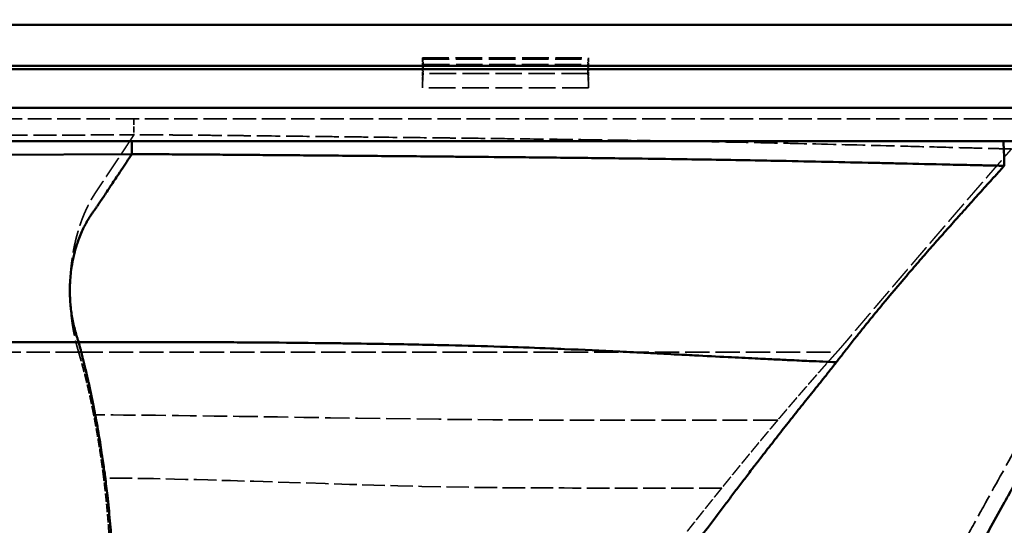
# Model space of a CAD drawing. Header units: millimetres. Extents: x 3278 to 6066, y 2420 to 4375.
# Tile 212 of 256: x 4598 to 4776, y 4145 to 4236. Entities that reach past the tile are written whole.
import ezdxf

# ---------------------------------------------------------------- set-up
doc = ezdxf.new("R2010")
doc.units = ezdxf.units.MM
doc.linetypes.add('DASHED', pattern=[0.2067, 0.1654, -0.0413])
for name, color, linetype, lineweight in [('AM_5', 3, 'Continuous', 25), ('Sichtbare Kanten(DIN)', 7, 'Continuous', 50), ('Sichtbare tangentiale Kanten(DIN)', 7, 'Continuous', 50), ('Verdeckte Kanten(DIN)', 7, 'DASHED', 35), ('Verdeckte tangentiale Kanten(DIN)', 7, 'DASHED', 35)]:
    doc.layers.add(name, color=color, linetype=linetype, lineweight=lineweight)
doc.styles.get("Standard").update_dxf_attribs({"font": 'ISOCP.SHX'})
doc.dimstyles.new('Standard$0', dxfattribs={"dimtxt": 0.18, "dimasz": 0.18, "dimexe": 0.18, "dimexo": 0.0625, "dimgap": 0.09, "dimtad": 0, "dimtih": 1, "dimtoh": 1, "dimdec": 4, "dimzin": 0, "dimdsep": 46, "dimtxsty": 'STANDARD', "dimcen": 0.09, "dimadec": 0, "dimazin": 0, "dimtfac": 1, "dimtdec": 4, "dimtofl": 0, "dimtmove": 0, "dimatfit": 3, "dimfxl": 1, "dimtolj": 1, "dimtzin": 0, "dimarcsym": 0})

# ---------------------------------------------------------------- blocks, each defined once
blk = doc.blocks.new('*D28')
at = {"layer": 'AM_5', "color": 0, "lineweight": -2, "transparency": 16777216}
for p, q in [((3470.83, 4071.15), (3470.83, 4265.95)), ((3472.63, 4265.77), (4181.74, 4265.77)), ((4909.03, 4265.77), (4199.92, 4265.77)), ((4910.83, 4071.15), (4910.83, 4265.95))]:
    blk.add_line(p, q, dxfattribs=at)
at = {"layer": 'AM_5', "color": 0, "transparency": 16777216}
for points in [[(3472.63, 4266.07), (3472.63, 4265.47), (3470.83, 4265.77)], [(4909.03, 4266.07), (4909.03, 4265.47), (4910.83, 4265.77)]]:
    blk.add_solid(points, dxfattribs=at)
at = {"layer": 'Defpoints', "color": 0, "transparency": 16777216}
for p in [(4910.83, 4265.77), (3470.83, 4071.09), (4910.83, 4071.09)]:
    blk.add_point(p, dxfattribs=at)
at = {"layer": 'AM_5', "color": 0, "transparency": 16777216, "insert": (4190.83, 4265.77), "char_height": 10, "attachment_point": 5}
blk.add_mtext('\\A1;144', dxfattribs=at)

msp = doc.modelspace()

# ---------------------------------------------------------------- linework, layer by layer
at = {"layer": 'Sichtbare Kanten(DIN)'}
for p, q in [((3544.569, 4235.228), (4837.097, 4235.228)), ((4837.097, 4227.805), (3544.569, 4227.805)), ((4837.097, 4227.228), (4167.298, 4227.228)), ((3544.571, 4214.228), (4837.094, 4214.228))]:
    msp.add_line(p, q, dxfattribs=at)
at = {"layer": 'Sichtbare tangentiale Kanten(DIN)'}
for p, q in [((4233.453, 4220.228), (4837.097, 4220.228)), ((4618.425, 4214.228), (4618.425, 4211.86)), ((4190.833, 4210.484), (4618.425, 4211.86)), ((4608.843, 4177.954), (4190.833, 4177.954)), ((4745.522, 4174.338), (4745.59, 4174.425))]:
    msp.add_line(p, q, dxfattribs=at)
msp.add_ellipse((4775.588, 4206.297), major_axis=(0, 7.93), ratio=0.0301716, start_param=5.1664183, end_param=6.2831853, dxfattribs=at)
for points, knots in [([(4618.425, 4211.86), (4618.271, 4211.629), (4618.118, 4211.398), (4617.964, 4211.167), (4617.657, 4210.705), (4617.35, 4210.242), (4617.043, 4209.78), (4616.699, 4209.262), (4616.354, 4208.744), (4616.01, 4208.227), (4615.894, 4208.051), (4615.777, 4207.876), (4615.661, 4207.7), (4615.43, 4207.354), (4615.2, 4207.007), (4614.969, 4206.661), (4614.913, 4206.576), (4614.857, 4206.491), (4614.8, 4206.406), (4614.626, 4206.144), (4614.452, 4205.882), (4614.278, 4205.621), (4614.049, 4205.276), (4613.82, 4204.931), (4613.591, 4204.586), (4613.389, 4204.282), (4613.188, 4203.979), (4612.987, 4203.676), (4612.957, 4203.631), (4612.927, 4203.586), (4612.897, 4203.541), (4612.826, 4203.434), (4612.755, 4203.327), (4612.684, 4203.221), (4612.64, 4203.154), (4612.595, 4203.087), (4612.551, 4203.021), (4612.494, 4202.936), (4612.438, 4202.851), (4612.382, 4202.766), (4612.323, 4202.677), (4612.265, 4202.589), (4612.206, 4202.5), (4612.164, 4202.436), (4612.121, 4202.372), (4612.078, 4202.307), (4612.063, 4202.285), (4612.048, 4202.263), (4612.034, 4202.241), (4611.976, 4202.156), (4611.918, 4202.071), (4611.859, 4201.986), (4611.833, 4201.949), (4611.806, 4201.911), (4611.779, 4201.873), (4611.749, 4201.832), (4611.719, 4201.79), (4611.687, 4201.749), (4611.632, 4201.676), (4611.574, 4201.602), (4611.517, 4201.528), (4611.504, 4201.511), (4611.491, 4201.493), (4611.477, 4201.475), (4611.379, 4201.345), (4611.282, 4201.211), (4611.188, 4201.075), (4611.077, 4200.916), (4610.969, 4200.753), (4610.861, 4200.587), (4610.783, 4200.465), (4610.705, 4200.342), (4610.629, 4200.217), (4610.602, 4200.173), (4610.575, 4200.129), (4610.548, 4200.085), (4610.446, 4199.915), (4610.345, 4199.741), (4610.246, 4199.565), (4610.198, 4199.478), (4610.149, 4199.39), (4610.101, 4199.302), (4609.955, 4199.032), (4609.813, 4198.754), (4609.676, 4198.469), (4609.495, 4198.094), (4609.322, 4197.706), (4609.157, 4197.307), (4609.157, 4197.306), (4609.156, 4197.304), (4609.156, 4197.303), (4608.991, 4196.904), (4608.835, 4196.493), (4608.689, 4196.071), (4608.58, 4195.757), (4608.477, 4195.437), (4608.379, 4195.112), (4608.346, 4195.002), (4608.313, 4194.891), (4608.282, 4194.78), (4608.094, 4194.123), (4607.929, 4193.445), (4607.79, 4192.75), (4607.743, 4192.518), (4607.699, 4192.283), (4607.658, 4192.047), (4607.496, 4191.11), (4607.38, 4190.148), (4607.314, 4189.174), (4607.31, 4189.114), (4607.306, 4189.054), (4607.302, 4188.994), (4607.276, 4188.568), (4607.259, 4188.14), (4607.252, 4187.712), (4607.244, 4187.222), (4607.248, 4186.731), (4607.265, 4186.242), (4607.278, 4185.876), (4607.298, 4185.51), (4607.324, 4185.147), (4607.356, 4184.721), (4607.396, 4184.298), (4607.446, 4183.878), (4607.495, 4183.458), (4607.554, 4183.041), (4607.621, 4182.629), (4607.689, 4182.217), (4607.767, 4181.809), (4607.853, 4181.407), (4607.939, 4181.005), (4608.034, 4180.608), (4608.137, 4180.218), (4608.24, 4179.826), (4608.35, 4179.441), (4608.468, 4179.065), (4608.527, 4178.876), (4608.588, 4178.689), (4608.65, 4178.504), (4608.713, 4178.319), (4608.777, 4178.135), (4608.843, 4177.954)], [0.00000051, 0.00000051, 0.00000051, 0.00000051, 0.02656316, 0.02656316, 0.02656316, 0.07968948, 0.07968948, 0.07968948, 0.1392193, 0.1392193, 0.1392193, 0.15937867, 0.15937867, 0.15937867, 0.19922309, 0.19922309, 0.19922309, 0.20896518, 0.20896518, 0.20896518, 0.23906996, 0.23906996, 0.23906996, 0.27872035, 0.27872035, 0.27872035, 0.31358813, 0.31358813, 0.31358813, 0.31874962, 0.31874962, 0.31874962, 0.33101982, 0.33101982, 0.33101982, 0.33868055, 0.33868055, 0.33868055, 0.34843678, 0.34843678, 0.34843678, 0.35862913, 0.35862913, 0.35862913, 0.36601837, 0.36601837, 0.36601837, 0.36855405, 0.36855405, 0.36855405, 0.37835287, 0.37835287, 0.37835287, 0.38270721, 0.38270721, 0.38270721, 0.38749746, 0.38749746, 0.38749746, 0.39601559, 0.39601559, 0.39601559, 0.39802618, 0.39802618, 0.39802618, 0.41284656, 0.41284656, 0.41284656, 0.43016202, 0.43016202, 0.43016202, 0.44284678, 0.44284678, 0.44284678, 0.44727349, 0.44727349, 0.44727349, 0.46431773, 0.46431773, 0.46431773, 0.47269935, 0.47269935, 0.47269935, 0.49831667, 0.49831667, 0.49831667, 0.53207617, 0.53207617, 0.53207617, 0.53220312, 0.53220312, 0.53220312, 0.56595998, 0.56595998, 0.56595998, 0.59109928, 0.59109928, 0.59109928, 0.59959839, 0.59959839, 0.59959839, 0.64972605, 0.64972605, 0.64972605, 0.66649983, 0.66649983, 0.66649983, 0.73308012, 0.73308012, 0.73308012, 0.73717091, 0.73717091, 0.73717091, 0.76625185, 0.76625185, 0.76625185, 0.79952044, 0.79952044, 0.79952044, 0.82439801, 0.82439801, 0.82439801, 0.85351628, 0.85351628, 0.85351628, 0.88268856, 0.88268856, 0.88268856, 0.91188561, 0.91188561, 0.91188561, 0.94112029, 0.94112029, 0.94112029, 0.97047482, 0.97047482, 0.97047482, 0.98522011, 0.98522011, 0.98522011, 0.99999994, 0.99999994, 0.99999994, 0.99999994]), ([(4775.812, 4209.774), (4774.567, 4209.8), (4773.321, 4209.826), (4772.075, 4209.853), (4771.686, 4209.861), (4771.297, 4209.87), (4770.908, 4209.878), (4769.271, 4209.914), (4767.634, 4209.952), (4765.997, 4209.989), (4765.529, 4210), (4765.061, 4210.011), (4764.593, 4210.022), (4761.784, 4210.087), (4758.975, 4210.152), (4756.166, 4210.217), (4755.229, 4210.238), (4754.293, 4210.26), (4753.356, 4210.281), (4747.736, 4210.408), (4742.115, 4210.531), (4736.494, 4210.641), (4734.62, 4210.678), (4732.746, 4210.714), (4730.872, 4210.748), (4726.188, 4210.833), (4721.504, 4210.911), (4716.82, 4210.979), (4714.01, 4211.021), (4711.2, 4211.059), (4708.39, 4211.094), (4704.644, 4211.142), (4700.899, 4211.184), (4697.153, 4211.224), (4693.408, 4211.264), (4689.664, 4211.301), (4685.919, 4211.337), (4683.111, 4211.364), (4680.303, 4211.389), (4677.494, 4211.415), (4676.558, 4211.423), (4675.622, 4211.431), (4674.686, 4211.44), (4670.943, 4211.473), (4667.199, 4211.505), (4663.455, 4211.538), (4661.583, 4211.554), (4659.711, 4211.57), (4657.84, 4211.586), (4655.968, 4211.602), (4654.096, 4211.618), (4652.224, 4211.634), (4650.352, 4211.65), (4648.48, 4211.667), (4646.608, 4211.682), (4645.437, 4211.692), (4644.267, 4211.702), (4643.097, 4211.712), (4642.394, 4211.718), (4641.692, 4211.724), (4640.99, 4211.73), (4640.053, 4211.738), (4639.116, 4211.745), (4638.18, 4211.753), (4637.243, 4211.761), (4636.306, 4211.768), (4635.369, 4211.776), (4634.666, 4211.781), (4633.963, 4211.786), (4633.26, 4211.792), (4632.088, 4211.801), (4630.916, 4211.809), (4629.745, 4211.817), (4629.275, 4211.82), (4628.806, 4211.823), (4628.336, 4211.826), (4626.927, 4211.835), (4625.517, 4211.843), (4624.108, 4211.848), (4623.873, 4211.849), (4623.638, 4211.849), (4623.403, 4211.85), (4622.695, 4211.852), (4621.987, 4211.854), (4621.279, 4211.855), (4621.161, 4211.855), (4621.043, 4211.856), (4620.925, 4211.856), (4620.509, 4211.856), (4620.094, 4211.857), (4619.679, 4211.857), (4619.578, 4211.858), (4619.477, 4211.858), (4619.377, 4211.858), (4619.059, 4211.859), (4618.742, 4211.859), (4618.425, 4211.86)], [0.00002893, 0.00002893, 0.00002893, 0.00002893, 0.02377625, 0.02377625, 0.02377625, 0.03119199, 0.03119199, 0.03119199, 0.06240629, 0.06240629, 0.06240629, 0.07132874, 0.07132874, 0.07132874, 0.12488054, 0.12488054, 0.12488054, 0.14273677, 0.14273677, 0.14273677, 0.24989043, 0.24989043, 0.24989043, 0.28560836, 0.28560836, 0.28560836, 0.37489289, 0.37489289, 0.37489289, 0.42845265, 0.42845265, 0.42845265, 0.49984396, 0.49984396, 0.49984396, 0.57121661, 0.57121661, 0.57121661, 0.62473758, 0.62473758, 0.62473758, 0.64257674, 0.64257674, 0.64257674, 0.71392947, 0.71392947, 0.71392947, 0.74960466, 0.74960466, 0.74960466, 0.7852813, 0.7852813, 0.7852813, 0.82096228, 0.82096228, 0.82096228, 0.84326715, 0.84326715, 0.84326715, 0.85665254, 0.85665254, 0.85665254, 0.87450354, 0.87450354, 0.87450354, 0.89236029, 0.89236029, 0.89236029, 0.90575774, 0.90575774, 0.90575774, 0.92809004, 0.92809004, 0.92809004, 0.93703867, 0.93703867, 0.93703867, 0.96390005, 0.96390005, 0.96390005, 0.96837714, 0.96837714, 0.96837714, 0.98186754, 0.98186754, 0.98186754, 0.98412002, 0.98412002, 0.98412002, 0.99203769, 0.99203769, 0.99203769, 0.99395585, 0.99395585, 0.99395585, 1, 1, 1, 1]), ([(4745.59, 4174.425), (4745.817, 4174.713), (4746.043, 4175.001), (4746.268, 4175.29), (4746.72, 4175.867), (4747.171, 4176.446), (4747.624, 4177.026), (4747.874, 4177.345), (4748.124, 4177.663), (4748.375, 4177.982), (4748.623, 4178.298), (4748.872, 4178.613), (4749.122, 4178.928), (4749.307, 4179.162), (4749.492, 4179.396), (4749.678, 4179.629), (4750.367, 4180.495), (4751.06, 4181.358), (4751.757, 4182.218), (4752.454, 4183.078), (4753.155, 4183.935), (4753.861, 4184.789), (4755.273, 4186.498), (4756.702, 4188.195), (4758.142, 4189.88), (4758.862, 4190.722), (4759.585, 4191.562), (4760.311, 4192.4), (4761.037, 4193.237), (4761.766, 4194.073), (4762.497, 4194.907), (4763.228, 4195.74), (4763.962, 4196.572), (4764.698, 4197.402), (4765.434, 4198.231), (4766.172, 4199.059), (4766.911, 4199.886), (4767.115, 4200.113), (4767.318, 4200.34), (4767.522, 4200.567), (4768.058, 4201.166), (4768.594, 4201.765), (4769.13, 4202.364), (4769.868, 4203.19), (4770.605, 4204.018), (4771.346, 4204.842), (4772.088, 4205.666), (4772.835, 4206.487), (4773.582, 4207.308), (4774.081, 4207.856), (4774.579, 4208.403), (4775.075, 4208.952), (4775.322, 4209.225), (4775.568, 4209.498), (4775.813, 4209.771)], [0, 0, 0, 0, 0.02381161, 0.02381161, 0.02381161, 0.07143483, 0.07143483, 0.07143483, 0.09765816, 0.09765816, 0.09765816, 0.12359581, 0.12359581, 0.12359581, 0.14286677, 0.14286677, 0.14286677, 0.21428975, 0.21428975, 0.21428975, 0.28571841, 0.28571841, 0.28571841, 0.42857369, 0.42857369, 0.42857369, 0.50000283, 0.50000283, 0.50000283, 0.57143254, 0.57143254, 0.57143254, 0.64285892, 0.64285892, 0.64285892, 0.71429081, 0.71429081, 0.71429081, 0.73393232, 0.73393232, 0.73393232, 0.7857162, 0.7857162, 0.7857162, 0.85714383, 0.85714383, 0.85714383, 0.92857262, 0.92857262, 0.92857262, 0.97619087, 0.97619087, 0.97619087, 0.99987659, 0.99987659, 0.99987659, 0.99987659]), ([(4598.199, 4051.475), (4598.249, 4051.621), (4598.3, 4051.768), (4598.35, 4051.914), (4598.376, 4051.99), (4598.402, 4052.066), (4598.429, 4052.143), (4598.453, 4052.212), (4598.477, 4052.281), (4598.501, 4052.351), (4598.601, 4052.641), (4598.703, 4052.933), (4598.804, 4053.224), (4598.833, 4053.308), (4598.862, 4053.391), (4598.891, 4053.474), (4599.066, 4053.976), (4599.24, 4054.477), (4599.414, 4054.978), (4599.472, 4055.145), (4599.53, 4055.312), (4599.588, 4055.48), (4599.734, 4055.899), (4599.879, 4056.318), (4600.024, 4056.737), (4600.112, 4056.988), (4600.2, 4057.24), (4600.287, 4057.492), (4600.404, 4057.829), (4600.522, 4058.165), (4600.639, 4058.502), (4600.756, 4058.84), (4600.874, 4059.178), (4600.991, 4059.516), (4601.287, 4060.366), (4601.582, 4061.215), (4601.875, 4062.065), (4602.053, 4062.579), (4602.23, 4063.093), (4602.406, 4063.607), (4602.643, 4064.296), (4602.878, 4064.986), (4603.113, 4065.677), (4603.349, 4066.372), (4603.584, 4067.069), (4603.817, 4067.767), (4603.994, 4068.293), (4604.169, 4068.82), (4604.343, 4069.348), (4604.753, 4070.588), (4605.157, 4071.834), (4605.555, 4073.087), (4605.899, 4074.17), (4606.237, 4075.258), (4606.57, 4076.352), (4606.626, 4076.535), (4606.681, 4076.719), (4606.737, 4076.902), (4607.125, 4078.19), (4607.505, 4079.487), (4607.875, 4080.795), (4608.245, 4082.105), (4608.605, 4083.427), (4608.954, 4084.76), (4609.003, 4084.95), (4609.053, 4085.14), (4609.102, 4085.331), (4609.398, 4086.476), (4609.685, 4087.627), (4609.962, 4088.788), (4610.285, 4090.134), (4610.595, 4091.493), (4610.893, 4092.865), (4611.019, 4093.448), (4611.144, 4094.033), (4611.266, 4094.619), (4611.427, 4095.395), (4611.585, 4096.175), (4611.738, 4096.959), (4612.003, 4098.312), (4612.255, 4099.674), (4612.493, 4101.046), (4612.661, 4102.011), (4612.821, 4102.982), (4612.975, 4103.958), (4613.036, 4104.346), (4613.096, 4104.734), (4613.155, 4105.123), (4613.561, 4107.804), (4613.912, 4110.524), (4614.2, 4113.278), (4614.483, 4115.971), (4614.705, 4118.697), (4614.859, 4121.445), (4614.881, 4121.833), (4614.902, 4122.222), (4614.921, 4122.611), (4614.997, 4124.159), (4615.051, 4125.712), (4615.084, 4127.27), (4615.1, 4128.044), (4615.111, 4128.819), (4615.117, 4129.595), (4615.123, 4130.368), (4615.123, 4131.142), (4615.118, 4131.915), (4615.109, 4133.457), (4615.079, 4135), (4615.027, 4136.541), (4615.014, 4136.926), (4615, 4137.31), (4614.985, 4137.694), (4614.938, 4138.846), (4614.88, 4139.997), (4614.811, 4141.145), (4614.718, 4142.676), (4614.605, 4144.204), (4614.472, 4145.724), (4614.339, 4147.249), (4614.187, 4148.767), (4614.017, 4150.276), (4613.889, 4151.414), (4613.751, 4152.546), (4613.603, 4153.674), (4613.554, 4154.051), (4613.504, 4154.428), (4613.452, 4154.804), (4613.323, 4155.751), (4613.187, 4156.694), (4613.045, 4157.632), (4612.959, 4158.2), (4612.871, 4158.767), (4612.781, 4159.332), (4612.66, 4160.093), (4612.534, 4160.851), (4612.405, 4161.606), (4612.274, 4162.371), (4612.139, 4163.132), (4611.999, 4163.89), (4611.893, 4164.466), (4611.785, 4165.039), (4611.674, 4165.61), (4611.637, 4165.802), (4611.6, 4165.994), (4611.562, 4166.185), (4611.409, 4166.96), (4611.252, 4167.73), (4611.09, 4168.496), (4611.007, 4168.885), (4610.924, 4169.273), (4610.839, 4169.659), (4610.754, 4170.05), (4610.667, 4170.439), (4610.579, 4170.826), (4610.513, 4171.12), (4610.446, 4171.412), (4610.378, 4171.704), (4610.356, 4171.802), (4610.333, 4171.899), (4610.31, 4171.997), (4610.219, 4172.389), (4610.127, 4172.779), (4610.034, 4173.168), (4609.987, 4173.364), (4609.94, 4173.56), (4609.892, 4173.755), (4609.844, 4173.954), (4609.796, 4174.152), (4609.746, 4174.35), (4609.73, 4174.412), (4609.715, 4174.475), (4609.699, 4174.537), (4609.664, 4174.673), (4609.629, 4174.809), (4609.595, 4174.945), (4609.564, 4175.065), (4609.534, 4175.185), (4609.504, 4175.306), (4609.486, 4175.379), (4609.469, 4175.453), (4609.452, 4175.526), (4609.428, 4175.626), (4609.405, 4175.726), (4609.381, 4175.826), (4609.357, 4175.929), (4609.333, 4176.032), (4609.308, 4176.135), (4609.289, 4176.213), (4609.269, 4176.29), (4609.25, 4176.368), (4609.216, 4176.498), (4609.182, 4176.627), (4609.147, 4176.757), (4609.134, 4176.807), (4609.12, 4176.858), (4609.106, 4176.909), (4609.066, 4177.058), (4609.026, 4177.205), (4608.989, 4177.354), (4608.983, 4177.378), (4608.977, 4177.402), (4608.971, 4177.427), (4608.945, 4177.536), (4608.92, 4177.646), (4608.894, 4177.755), (4608.878, 4177.821), (4608.861, 4177.888), (4608.843, 4177.954)], [0, 0, 0, 0, 0.00385451, 0.00385451, 0.00385451, 0.00588061, 0.00588061, 0.00588061, 0.0077167, 0.0077167, 0.0077167, 0.01543212, 0.01543212, 0.01543212, 0.01764183, 0.01764183, 0.01764183, 0.03095632, 0.03095632, 0.03095632, 0.0354125, 0.0354125, 0.0354125, 0.04657264, 0.04657264, 0.04657264, 0.0532873, 0.0532873, 0.0532873, 0.06227433, 0.06227433, 0.06227433, 0.07129763, 0.07129763, 0.07129763, 0.09399232, 0.09399232, 0.09399232, 0.1076997, 0.1076997, 0.1076997, 0.12608092, 0.12608092, 0.12608092, 0.14457964, 0.14457964, 0.14457964, 0.15852754, 0.15852754, 0.15852754, 0.19129753, 0.19129753, 0.19129753, 0.21960589, 0.21960589, 0.21960589, 0.22434059, 0.22434059, 0.22434059, 0.25757321, 0.25757321, 0.25757321, 0.29085399, 0.29085399, 0.29085399, 0.29560564, 0.29560564, 0.29560564, 0.32410532, 0.32410532, 0.32410532, 0.35713109, 0.35713109, 0.35713109, 0.37116458, 0.37116458, 0.37116458, 0.3897269, 0.3897269, 0.3897269, 0.42176095, 0.42176095, 0.42176095, 0.44430725, 0.44430725, 0.44430725, 0.4532467, 0.4532467, 0.4532467, 0.51489437, 0.51489437, 0.51489437, 0.57517271, 0.57517271, 0.57517271, 0.58369235, 0.58369235, 0.58369235, 0.61757531, 0.61757531, 0.61757531, 0.63441453, 0.63441453, 0.63441453, 0.65119677, 0.65119677, 0.65119677, 0.6846326, 0.6846326, 0.6846326, 0.69297371, 0.69297371, 0.69297371, 0.71797922, 0.71797922, 0.71797922, 0.75134237, 0.75134237, 0.75134237, 0.78479964, 0.78479964, 0.78479964, 0.81001238, 0.81001238, 0.81001238, 0.81845358, 0.81845358, 0.81845358, 0.83968341, 0.83968341, 0.83968341, 0.85252828, 0.85252828, 0.85252828, 0.86982979, 0.86982979, 0.86982979, 0.88735175, 0.88735175, 0.88735175, 0.90065256, 0.90065256, 0.90065256, 0.90511891, 0.90511891, 0.90511891, 0.92320221, 0.92320221, 0.92320221, 0.93238828, 0.93238828, 0.93238828, 0.94166689, 0.94166689, 0.94166689, 0.94868623, 0.94868623, 0.94868623, 0.95103846, 0.95103846, 0.95103846, 0.96048185, 0.96048185, 0.96048185, 0.96525426, 0.96525426, 0.96525426, 0.97009428, 0.97009428, 0.97009428, 0.97163039, 0.97163039, 0.97163039, 0.97497143, 0.97497143, 0.97497143, 0.97793657, 0.97793657, 0.97793657, 0.97974717, 0.97974717, 0.97974717, 0.9822187, 0.9822187, 0.9822187, 0.98476103, 0.98476103, 0.98476103, 0.986699, 0.986699, 0.986699, 0.98994573, 0.98994573, 0.98994573, 0.99122283, 0.99122283, 0.99122283, 0.99495731, 0.99495731, 0.99495731, 0.99557011, 0.99557011, 0.99557011, 0.9983191, 0.9983191, 0.9983191, 0.99999999, 0.99999999, 0.99999999, 0.99999999]), ([(4608.843, 4177.954), (4610.941, 4177.96), (4613.03, 4177.964), (4615.132, 4177.966), (4615.455, 4177.966), (4615.779, 4177.967), (4616.102, 4177.967), (4618.164, 4177.968), (4620.235, 4177.968), (4622.293, 4177.966), (4623.019, 4177.965), (4623.744, 4177.964), (4624.471, 4177.963), (4626.375, 4177.959), (4628.279, 4177.954), (4630.183, 4177.947), (4631.369, 4177.943), (4632.555, 4177.938), (4633.74, 4177.932), (4635.381, 4177.925), (4637.022, 4177.916), (4638.662, 4177.905), (4640.341, 4177.894), (4642.019, 4177.882), (4643.699, 4177.868), (4647.177, 4177.84), (4650.656, 4177.805), (4654.134, 4177.762), (4655.028, 4177.751), (4655.923, 4177.739), (4656.817, 4177.727), (4659.49, 4177.691), (4662.163, 4177.651), (4664.836, 4177.605), (4668.421, 4177.542), (4672.007, 4177.47), (4675.592, 4177.385), (4675.603, 4177.384), (4675.614, 4177.384), (4675.625, 4177.384), (4678.724, 4177.31), (4681.822, 4177.227), (4684.92, 4177.129), (4685.344, 4177.116), (4685.768, 4177.103), (4686.192, 4177.089), (4688.783, 4177.004), (4691.374, 4176.91), (4693.964, 4176.807), (4694.796, 4176.773), (4695.628, 4176.739), (4696.459, 4176.704), (4699.783, 4176.563), (4703.107, 4176.408), (4706.43, 4176.245), (4708.083, 4176.164), (4709.738, 4176.081), (4711.391, 4175.997), (4713.007, 4175.914), (4714.621, 4175.831), (4716.237, 4175.748), (4717.476, 4175.684), (4718.709, 4175.62), (4719.947, 4175.556), (4721.958, 4175.453), (4723.984, 4175.35), (4725.999, 4175.248), (4726.829, 4175.206), (4727.662, 4175.164), (4728.492, 4175.123), (4729.289, 4175.083), (4730.082, 4175.044), (4730.88, 4175.005), (4731.508, 4174.974), (4732.136, 4174.944), (4732.764, 4174.913), (4733.762, 4174.865), (4734.762, 4174.816), (4735.76, 4174.769), (4736.186, 4174.749), (4736.611, 4174.728), (4737.036, 4174.708), (4738.238, 4174.651), (4739.439, 4174.595), (4740.641, 4174.541), (4741.454, 4174.505), (4742.266, 4174.469), (4743.079, 4174.432), (4743.891, 4174.396), (4744.703, 4174.361), (4745.516, 4174.326)], [0.00000009, 0.00000009, 0.00000009, 0.00000009, 0.0460008, 0.0460008, 0.0460008, 0.0530749, 0.0530749, 0.0530749, 0.09831463, 0.09831463, 0.09831463, 0.11427472, 0.11427472, 0.11427472, 0.15604932, 0.15604932, 0.15604932, 0.18205534, 0.18205534, 0.18205534, 0.21803733, 0.21803733, 0.21803733, 0.25487329, 0.25487329, 0.25487329, 0.33118522, 0.33118522, 0.33118522, 0.35080764, 0.35080764, 0.35080764, 0.40944969, 0.40944969, 0.40944969, 0.48812198, 0.48812198, 0.48812198, 0.48836424, 0.48836424, 0.48836424, 0.55635562, 0.55635562, 0.55635562, 0.56566505, 0.56566505, 0.56566505, 0.62253297, 0.62253297, 0.62253297, 0.64079691, 0.64079691, 0.64079691, 0.71378297, 0.71378297, 0.71378297, 0.75008979, 0.75008979, 0.75008979, 0.78558436, 0.78558436, 0.78558436, 0.81281514, 0.81281514, 0.81281514, 0.85706325, 0.85706325, 0.85706325, 0.87529038, 0.87529038, 0.87529038, 0.89279979, 0.89279979, 0.89279979, 0.90661372, 0.90661372, 0.90661372, 0.92853547, 0.92853547, 0.92853547, 0.93787959, 0.93787959, 0.93787959, 0.96426988, 0.96426988, 0.96426988, 0.98213463, 0.98213463, 0.98213463, 1, 1, 1, 1]), ([(4725.626, 4051.818), (4725.859, 4052.332), (4726.093, 4052.846), (4726.327, 4053.361), (4726.697, 4054.175), (4727.069, 4054.989), (4727.442, 4055.805), (4727.541, 4056.021), (4727.64, 4056.237), (4727.739, 4056.453), (4728.265, 4057.599), (4728.792, 4058.747), (4729.323, 4059.89), (4729.508, 4060.29), (4729.694, 4060.689), (4729.88, 4061.088), (4730.239, 4061.858), (4730.6, 4062.626), (4730.963, 4063.391), (4731.051, 4063.576), (4731.139, 4063.761), (4731.227, 4063.946), (4731.501, 4064.523), (4731.777, 4065.098), (4732.054, 4065.672), (4732.415, 4066.421), (4732.777, 4067.168), (4733.14, 4067.915), (4733.144, 4067.923), (4733.148, 4067.932), (4733.153, 4067.941), (4733.52, 4068.697), (4733.888, 4069.453), (4734.257, 4070.208), (4734.528, 4070.763), (4734.8, 4071.318), (4735.072, 4071.872), (4735.539, 4072.826), (4736.008, 4073.777), (4736.478, 4074.727), (4736.657, 4075.09), (4736.837, 4075.453), (4737.017, 4075.815), (4737.58, 4076.952), (4738.145, 4078.086), (4738.712, 4079.219), (4738.799, 4079.393), (4738.887, 4079.567), (4738.974, 4079.741), (4739.629, 4081.047), (4740.285, 4082.352), (4740.943, 4083.654), (4741.702, 4085.156), (4742.464, 4086.654), (4743.227, 4088.15), (4743.787, 4089.248), (4744.348, 4090.344), (4744.911, 4091.438), (4745.868, 4093.301), (4746.828, 4095.159), (4747.791, 4097.013), (4748.165, 4097.734), (4748.54, 4098.454), (4748.915, 4099.173), (4750.072, 4101.392), (4751.233, 4103.605), (4752.397, 4105.812), (4752.582, 4106.163), (4752.767, 4106.514), (4752.952, 4106.864), (4754.302, 4109.421), (4755.657, 4111.97), (4757.016, 4114.513), (4757.023, 4114.528), (4757.031, 4114.542), (4757.038, 4114.556), (4758.591, 4117.462), (4760.148, 4120.359), (4761.709, 4123.248), (4762.874, 4125.403), (4764.04, 4127.553), (4765.208, 4129.699), (4765.606, 4130.43), (4766.004, 4131.161), (4766.403, 4131.891), (4767.971, 4134.765), (4769.543, 4137.632), (4771.119, 4140.491), (4771.901, 4141.912), (4772.684, 4143.33), (4773.467, 4144.747), (4774.261, 4146.181), (4775.055, 4147.614), (4775.85, 4149.045), (4776.438, 4150.105), (4777.027, 4151.164), (4777.616, 4152.222), (4778.608, 4154.003), (4779.6, 4155.781), (4780.593, 4157.556), (4780.987, 4158.259), (4781.381, 4158.963), (4781.775, 4159.666), (4782.175, 4160.378), (4782.575, 4161.09), (4782.975, 4161.802), (4783.27, 4162.326), (4783.564, 4162.851), (4783.859, 4163.375), (4784.357, 4164.26), (4784.855, 4165.144), (4785.352, 4166.027), (4785.55, 4166.378), (4785.747, 4166.73), (4785.945, 4167.08), (4786.64, 4168.313), (4787.334, 4169.545), (4788.029, 4170.775), (4788.195, 4171.068), (4788.362, 4171.361), (4788.528, 4171.655), (4789.058, 4172.591), (4789.589, 4173.526), (4790.12, 4174.462)], [0, 0, 0, 0, 0.01190105, 0.01190105, 0.01190105, 0.03071927, 0.03071927, 0.03071927, 0.03570316, 0.03570316, 0.03570316, 0.06217391, 0.06217391, 0.06217391, 0.07143016, 0.07143016, 0.07143016, 0.08929869, 0.08929869, 0.08929869, 0.09362509, 0.09362509, 0.09362509, 0.10713623, 0.10713623, 0.10713623, 0.12477019, 0.12477019, 0.12477019, 0.12497763, 0.12497763, 0.12497763, 0.14285511, 0.14285511, 0.14285511, 0.15599574, 0.15599574, 0.15599574, 0.17859395, 0.17859395, 0.17859395, 0.18722401, 0.18722401, 0.18722401, 0.21428012, 0.21428012, 0.21428012, 0.21843837, 0.21843837, 0.21843837, 0.24967032, 0.24967032, 0.24967032, 0.28570518, 0.28570518, 0.28570518, 0.31214857, 0.31214857, 0.31214857, 0.35714651, 0.35714651, 0.35714651, 0.37464212, 0.37464212, 0.37464212, 0.42857878, 0.42857878, 0.42857878, 0.43714682, 0.43714682, 0.43714682, 0.49965175, 0.49965175, 0.49965175, 0.49999956, 0.49999956, 0.49999956, 0.57141602, 0.57141602, 0.57141602, 0.62469725, 0.62469725, 0.62469725, 0.64284983, 0.64284983, 0.64284983, 0.71429967, 0.71429967, 0.71429967, 0.74978349, 0.74978349, 0.74978349, 0.78571799, 0.78571799, 0.78571799, 0.81233125, 0.81233125, 0.81233125, 0.85712317, 0.85712317, 0.85712317, 0.87488173, 0.87488173, 0.87488173, 0.89288243, 0.89288243, 0.89288243, 0.90615738, 0.90615738, 0.90615738, 0.92854964, 0.92854964, 0.92854964, 0.93745088, 0.93745088, 0.93745088, 0.96872092, 0.96872092, 0.96872092, 0.97618321, 0.97618321, 0.97618321, 0.99999999, 0.99999999, 0.99999999, 0.99999999]), ([(4745.513, 4174.331), (4745.281, 4174.034), (4745.05, 4173.737), (4744.818, 4173.441), (4744.355, 4172.848), (4743.89, 4172.257), (4743.423, 4171.667), (4742.723, 4170.782), (4742.016, 4169.901), (4741.308, 4169.02), (4740.599, 4168.138), (4739.888, 4167.257), (4739.18, 4166.372), (4738.472, 4165.487), (4737.767, 4164.598), (4737.064, 4163.707), (4736.361, 4162.816), (4735.66, 4161.922), (4734.961, 4161.026), (4734.611, 4160.578), (4734.261, 4160.13), (4733.911, 4159.682), (4733.562, 4159.233), (4733.212, 4158.784), (4732.863, 4158.335), (4732.514, 4157.886), (4732.164, 4157.437), (4731.815, 4156.987), (4731.583, 4156.687), (4731.351, 4156.387), (4731.118, 4156.086), (4731.001, 4155.936), (4730.884, 4155.786), (4730.769, 4155.636)], [0, 0, 0, 0, 0.0476188, 0.0476188, 0.0476188, 0.1428564, 0.1428564, 0.1428564, 0.285714, 0.285714, 0.285714, 0.4285706, 0.4285706, 0.4285706, 0.5714279, 0.5714279, 0.5714279, 0.7142853, 0.7142853, 0.7142853, 0.7857142, 0.7857142, 0.7857142, 0.8571426, 0.8571426, 0.8571426, 0.9285718, 0.9285718, 0.9285718, 0.9761906, 0.9761906, 0.9761906, 1, 1, 1, 1]), ([(4730.769, 4155.636), (4730.61, 4155.43), (4730.138, 4154.808), (4729.187, 4153.567), (4727.927, 4151.906), (4726.511, 4150.035), (4724.628, 4147.535), (4722.282, 4144.402), (4719.465, 4140.635), (4716.631, 4136.866), (4712.833, 4131.84), (4709.013, 4126.809), (4705.201, 4121.772), (4702.34, 4117.999), (4699.464, 4114.241), (4695.597, 4109.268), (4690.701, 4103.123), (4684.754, 4095.829), (4678.755, 4088.585), (4673.736, 4082.568), (4669.715, 4077.758), (4666.695, 4074.154), (4663.678, 4070.541), (4660.686, 4066.892), (4657.745, 4063.175), (4654.885, 4059.366), (4652.567, 4056.116), (4650.895, 4053.698), (4649.993, 4052.369), (4649.547, 4051.701), (4649.398, 4051.479)], [0, 0, 0, 0, 0.00595241, 0.01785722, 0.03571449, 0.05357145, 0.07142902, 0.10714413, 0.14285634, 0.1785723, 0.2142852, 0.28571543, 0.32143002, 0.35714444, 0.39285913, 0.42857319, 0.50000184, 0.57142992, 0.64285851, 0.71428952, 0.75000174, 0.78571922, 0.82143075, 0.85714557, 0.89285862, 0.92857239, 0.96428548, 0.98214298, 0.99404766, 0.99998402, 0.99998402, 0.99998402, 0.99998402])]:
    msp.add_open_spline(points, degree=3, knots=knots, dxfattribs=at)
at = {"layer": 'Verdeckte Kanten(DIN)', "ltscale": 4.114689}
for p, q in [((4670.833, 4229.228), (4670.833, 4223.827)), ((4700.833, 4229.228), (4700.833, 4223.827))]:
    msp.add_line(p, q, dxfattribs=at)
at = {"layer": 'Verdeckte Kanten(DIN)', "ltscale": 0.600129}
for p, q in [((4670.9, 4229.025), (4670.833, 4229.228)), ((4700.767, 4229.025), (4700.833, 4229.228))]:
    msp.add_line(p, q, dxfattribs=at)
at = {"layer": 'Verdeckte Kanten(DIN)', "ltscale": 29.027485}
for p, q in [((4670.833, 4229.228), (4700.833, 4229.228)), ((4700.833, 4223.827), (4670.833, 4223.827))]:
    msp.add_line(p, q, dxfattribs=at)
at = {"layer": 'Verdeckte Kanten(DIN)', "ltscale": 1.245264}
for p, q in [((4670.965, 4226.424), (4670.965, 4228.059)), ((4700.702, 4228.059), (4700.702, 4226.424))]:
    msp.add_line(p, q, dxfattribs=at)
at = {"layer": 'Verdeckte Kanten(DIN)', "ltscale": 2.2869}
for p, q in [((4670.833, 4223.827), (4670.965, 4226.424)), ((4700.833, 4223.827), (4700.702, 4226.424))]:
    msp.add_line(p, q, dxfattribs=at)
at = {"layer": 'Verdeckte Kanten(DIN)', "ltscale": 28.773619}
msp.add_line((4700.702, 4226.424), (4670.965, 4226.424), dxfattribs=at)
at = {"layer": 'Verdeckte Kanten(DIN)', "ltscale": 25.523085}
msp.add_line((3544.569, 4218.228), (4837.097, 4218.228), dxfattribs=at)
at = {"layer": 'Verdeckte Kanten(DIN)', "ltscale": 0.998739}
for centre, major_axis, start_param, end_param in [((4670.877, 4228.059), (0, -1), 1.5707963, 2.8797933), ((4700.79, 4228.059), (0, 1), 0.2617994, 1.5707963)]:
    msp.add_ellipse(centre, major_axis=major_axis, ratio=0.0874887, start_param=start_param, end_param=end_param, dxfattribs=at)
at = {"layer": 'Verdeckte tangentiale Kanten(DIN)', "ltscale": 28.899103}
msp.add_line((4670.9, 4229.025), (4700.767, 4229.025), dxfattribs=at)
at = {"layer": 'Verdeckte tangentiale Kanten(DIN)', "ltscale": 28.773619}
msp.add_line((4670.965, 4228.059), (4700.702, 4228.059), dxfattribs=at)
at = {"layer": 'Verdeckte tangentiale Kanten(DIN)', "ltscale": 6.517264}
msp.add_line((4618.817, 4218.228), (4618.817, 4215.361), dxfattribs=at)
at = {"layer": 'Verdeckte tangentiale Kanten(DIN)', "ltscale": 25.098087}
msp.add_line((4190.833, 4213.783), (4618.817, 4215.361), dxfattribs=at)
at = {"layer": 'Verdeckte tangentiale Kanten(DIN)', "ltscale": 25.278807}
msp.add_line((4608.843, 4176.118), (4190.833, 4176.118), dxfattribs=at)
at = {"layer": 'Verdeckte tangentiale Kanten(DIN)', "ltscale": 24.314369}
msp.add_open_spline([(4618.817, 4215.361), (4618.703, 4215.189), (4618.588, 4215.017), (4618.474, 4214.844), (4618.359, 4214.672), (4618.245, 4214.5), (4617.744, 4213.747), (4617.243, 4212.993), (4616.857, 4212.411), (4616.47, 4211.829), (4616.083, 4211.247), (4615.31, 4210.084), (4614.537, 4208.921), (4614.15, 4208.339), (4613.764, 4207.757), (4613.377, 4207.176), (4612.798, 4206.303), (4612.217, 4205.43), (4612.024, 4205.137), (4611.829, 4204.854), (4611.637, 4204.561), (4611.259, 4203.952), (4610.897, 4203.307), (4610.72, 4202.977), (4610.546, 4202.639), (4610.376, 4202.291), (4609.878, 4201.225), (4609.419, 4200.088), (4609.131, 4199.299), (4608.863, 4198.48), (4608.615, 4197.635), (4608.165, 4195.894), (4607.808, 4194.065), (4607.653, 4193.13), (4607.525, 4192.18), (4607.422, 4191.216), (4607.271, 4189.269), (4607.228, 4187.3), (4607.235, 4186.313), (4607.268, 4185.328), (4607.329, 4184.35), (4607.505, 4182.411), (4607.784, 4180.526), (4607.949, 4179.601), (4608.14, 4178.694), (4608.353, 4177.809), (4608.587, 4176.953), (4608.843, 4176.118)], degree=7, knots=[0.08800734, 0.08800734, 0.08800734, 0.08800734, 0.08800734, 0.08800734, 0.08800734, 0.08800734, 0.125, 0.125, 0.125, 0.125, 0.125, 0.25, 0.25, 0.25, 0.25, 0.25, 0.375, 0.375, 0.375, 0.375, 0.375, 0.4375, 0.4375, 0.4375, 0.4375, 0.4375, 0.5, 0.5, 0.5, 0.5, 0.5, 0.625, 0.625, 0.625, 0.625, 0.625, 0.75, 0.75, 0.75, 0.75, 0.75, 0.875, 0.875, 0.875, 0.875, 0.875, 1, 1, 1, 1, 1, 1, 1, 1], dxfattribs=at)
at = {"layer": 'Verdeckte tangentiale Kanten(DIN)', "ltscale": 25.530882}
msp.add_open_spline([(4777.109, 4212.813), (4776.286, 4212.832), (4775.464, 4212.852), (4774.641, 4212.872), (4774.21, 4212.882), (4773.778, 4212.893), (4773.346, 4212.904), (4772.955, 4212.914), (4772.563, 4212.923), (4772.172, 4212.933), (4770.525, 4212.975), (4768.879, 4213.018), (4767.232, 4213.061), (4766.761, 4213.074), (4766.291, 4213.086), (4765.82, 4213.099), (4762.995, 4213.173), (4760.17, 4213.249), (4757.345, 4213.322), (4756.403, 4213.347), (4755.461, 4213.372), (4754.519, 4213.396), (4748.867, 4213.542), (4743.215, 4213.683), (4737.562, 4213.812), (4735.678, 4213.854), (4733.793, 4213.896), (4731.909, 4213.936), (4727.199, 4214.037), (4722.489, 4214.129), (4717.779, 4214.212), (4714.953, 4214.262), (4712.127, 4214.308), (4709.302, 4214.352), (4705.535, 4214.411), (4701.768, 4214.464), (4698.001, 4214.515), (4694.235, 4214.566), (4690.469, 4214.614), (4686.703, 4214.66), (4683.879, 4214.695), (4681.055, 4214.729), (4678.23, 4214.762), (4677.289, 4214.773), (4676.348, 4214.784), (4675.406, 4214.795), (4671.641, 4214.838), (4667.875, 4214.881), (4664.11, 4214.924), (4662.227, 4214.945), (4660.345, 4214.967), (4658.462, 4214.988), (4656.579, 4215.01), (4654.696, 4215.031), (4652.813, 4215.052), (4649.047, 4215.095), (4645.28, 4215.138), (4641.514, 4215.179), (4640.572, 4215.189), (4639.629, 4215.2), (4638.687, 4215.21), (4637.745, 4215.22), (4636.803, 4215.23), (4635.86, 4215.24), (4635.153, 4215.247), (4634.446, 4215.254), (4633.739, 4215.261), (4632.56, 4215.273), (4631.381, 4215.284), (4630.202, 4215.295), (4629.73, 4215.3), (4629.258, 4215.304), (4628.787, 4215.308), (4628.315, 4215.312), (4627.844, 4215.316), (4627.372, 4215.32), (4627.018, 4215.323), (4626.663, 4215.325), (4626.308, 4215.328), (4625.718, 4215.332), (4625.128, 4215.336), (4624.538, 4215.339), (4624.301, 4215.341), (4624.064, 4215.342), (4623.827, 4215.344), (4623.114, 4215.348), (4622.401, 4215.352), (4621.688, 4215.354), (4621.571, 4215.355), (4621.453, 4215.355), (4621.336, 4215.355), (4620.921, 4215.357), (4620.508, 4215.357), (4620.094, 4215.358), (4619.987, 4215.358), (4619.881, 4215.358), (4619.774, 4215.359), (4619.455, 4215.359), (4619.136, 4215.36), (4618.817, 4215.361)], degree=3, knots=[0.00000047, 0.00000047, 0.00000047, 0.00000047, 0.01559193, 0.01559193, 0.01559193, 0.02377724, 0.02377724, 0.02377724, 0.03119524, 0.03119524, 0.03119524, 0.06240916, 0.06240916, 0.06240916, 0.07133172, 0.07133172, 0.07133172, 0.12488309, 0.12488309, 0.12488309, 0.14273822, 0.14273822, 0.14273822, 0.24988271, 0.24988271, 0.24988271, 0.28559613, 0.28559613, 0.28559613, 0.37486768, 0.37486768, 0.37486768, 0.42842043, 0.42842043, 0.42842043, 0.49980621, 0.49980621, 0.49980621, 0.57117723, 0.57117723, 0.57117723, 0.62469907, 0.62469907, 0.62469907, 0.64253885, 0.64253885, 0.64253885, 0.71389574, 0.71389574, 0.71389574, 0.74957392, 0.74957392, 0.74957392, 0.78525423, 0.78525423, 0.78525423, 0.85663377, 0.85663377, 0.85663377, 0.87448686, 0.87448686, 0.87448686, 0.89234551, 0.89234551, 0.89234551, 0.90574395, 0.90574395, 0.90574395, 0.92808978, 0.92808978, 0.92808978, 0.93702754, 0.93702754, 0.93702754, 0.9459598, 0.9459598, 0.9459598, 0.95268248, 0.95268248, 0.95268248, 0.96386612, 0.96386612, 0.96386612, 0.96835804, 0.96835804, 0.96835804, 0.98186308, 0.98186308, 0.98186308, 0.98409156, 0.98409156, 0.98409156, 0.99193812, 0.99193812, 0.99193812, 0.99395436, 0.99395436, 0.99395436, 0.9999991, 0.9999991, 0.9999991, 0.9999991], dxfattribs=at)
at = {"layer": 'Verdeckte tangentiale Kanten(DIN)', "ltscale": 25.060205}
msp.add_open_spline([(4745.582, 4176.118), (4746.241, 4176.854), (4746.895, 4177.597), (4747.531, 4178.363), (4748.175, 4179.122), (4748.818, 4179.879), (4750.104, 4181.394), (4751.391, 4182.908), (4752.035, 4183.665), (4752.678, 4184.422), (4753.322, 4185.178), (4754.611, 4186.691), (4755.9, 4188.203), (4756.545, 4188.958), (4757.19, 4189.714), (4757.835, 4190.469), (4759.125, 4191.979), (4760.416, 4193.488), (4761.062, 4194.242), (4761.708, 4194.995), (4762.355, 4195.749), (4763.325, 4196.879), (4764.295, 4198.008), (4764.619, 4198.384), (4764.942, 4198.76), (4765.266, 4199.136), (4765.913, 4199.889), (4766.561, 4200.641), (4766.884, 4201.017), (4767.208, 4201.392), (4767.532, 4201.768), (4768.505, 4202.895), (4769.477, 4204.021), (4770.126, 4204.771), (4770.775, 4205.521), (4771.424, 4206.271), (4772.699, 4207.743), (4773.975, 4209.212), (4774.602, 4209.933), (4775.228, 4210.653), (4775.855, 4211.373), (4776.482, 4212.093), (4777.109, 4212.813)], degree=7, knots=[0, 0, 0, 0, 0, 0, 0, 0, 0.125, 0.125, 0.125, 0.125, 0.125, 0.25, 0.25, 0.25, 0.25, 0.25, 0.375, 0.375, 0.375, 0.375, 0.375, 0.5, 0.5, 0.5, 0.5, 0.5, 0.5625, 0.5625, 0.5625, 0.5625, 0.5625, 0.625, 0.625, 0.625, 0.625, 0.625, 0.75, 0.75, 0.75, 0.75, 0.75, 0.87037582, 0.87037582, 0.87037582, 0.87037582, 0.87037582, 0.87037582, 0.87037582, 0.87037582], dxfattribs=at)
at = {"layer": 'Verdeckte tangentiale Kanten(DIN)', "ltscale": 26.461208}
msp.add_open_spline([(4608.843, 4176.118), (4610.779, 4176.118), (4612.883, 4176.118), (4615.132, 4176.118), (4617.382, 4176.118), (4619.776, 4176.118), (4622.293, 4176.118), (4627.325, 4176.119), (4632.845, 4176.119), (4638.662, 4176.119), (4650.296, 4176.119), (4663.121, 4176.118), (4675.625, 4176.118), (4679.774, 4176.118), (4683.888, 4176.118), (4687.912, 4176.118), (4696.013, 4176.118), (4703.748, 4176.118), (4711.391, 4176.118), (4713.925, 4176.118), (4716.448, 4176.118), (4718.972, 4176.118), (4722.145, 4176.118), (4725.318, 4176.118), (4728.492, 4176.118), (4731.34, 4176.118), (4734.188, 4176.118), (4737.037, 4176.118), (4738.461, 4176.118), (4739.885, 4176.118), (4741.309, 4176.118), (4742.733, 4176.118), (4744.158, 4176.118), (4745.582, 4176.118)], degree=3, knots=[0.00000001, 0.00000001, 0.00000001, 0.00000001, 0.0625, 0.0625, 0.0625, 0.125, 0.125, 0.125, 0.25, 0.25, 0.25, 0.5, 0.5, 0.5, 0.58295855, 0.58295855, 0.58295855, 0.75, 0.75, 0.75, 0.80537037, 0.80537037, 0.80537037, 0.875, 0.875, 0.875, 0.9375, 0.9375, 0.9375, 0.96875, 0.96875, 0.96875, 1, 1, 1, 1], dxfattribs=at)
at = {"layer": 'Verdeckte tangentiale Kanten(DIN)', "ltscale": 9.621244}
msp.add_open_spline([(4611.55, 4164.813), (4611.441, 4165.373), (4611.33, 4165.932), (4611.217, 4166.491), (4611.101, 4167.049), (4610.983, 4167.605), (4610.844, 4168.242), (4610.702, 4168.878), (4610.684, 4168.959), (4610.666, 4169.04), (4610.647, 4169.121), (4610.525, 4169.66), (4610.4, 4170.196), (4610.292, 4170.651), (4610.182, 4171.105), (4610.07, 4171.557), (4609.947, 4172.047), (4609.822, 4172.536), (4609.811, 4172.576), (4609.801, 4172.616), (4609.79, 4172.656), (4609.65, 4173.191), (4609.493, 4173.743), (4609.351, 4174.243), (4609.394, 4174.429), (4608.973, 4175.392), (4609.003, 4175.599), (4608.843, 4176.118)], degree=7, knots=[0.905371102, 0.905371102, 0.905371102, 0.905371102, 0.905371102, 0.905371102, 0.905371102, 0.905371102, 0.9375, 0.9375, 0.9375, 0.9375, 0.9375, 0.942212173, 0.942212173, 0.942212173, 0.942212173, 0.942212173, 0.96875, 0.96875, 0.96875, 0.96875, 0.96875, 0.971106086, 0.971106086, 0.971106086, 0.971106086, 0.971106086, 0.999999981, 0.999999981, 0.999999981, 0.999999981, 0.999999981, 0.999999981, 0.999999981, 0.999999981], dxfattribs=at)
at = {"layer": 'Verdeckte tangentiale Kanten(DIN)', "ltscale": 25.236771}
msp.add_open_spline([(4723.649, 4053.649), (4723.882, 4054.164), (4724.115, 4054.679), (4724.35, 4055.195), (4724.818, 4056.226), (4725.289, 4057.258), (4725.761, 4058.291), (4726.354, 4059.588), (4726.948, 4060.885), (4727.546, 4062.178), (4727.662, 4062.429), (4727.778, 4062.679), (4727.894, 4062.929), (4728.252, 4063.7), (4728.611, 4064.468), (4728.972, 4065.233), (4729.333, 4065.997), (4729.695, 4066.759), (4730.058, 4067.518), (4730.421, 4068.277), (4730.786, 4069.034), (4731.151, 4069.79), (4731.294, 4070.087), (4731.438, 4070.384), (4731.581, 4070.681), (4731.803, 4071.139), (4732.025, 4071.597), (4732.247, 4072.055), (4732.979, 4073.564), (4733.714, 4075.071), (4734.451, 4076.573), (4735.187, 4078.075), (4735.926, 4079.572), (4736.667, 4081.066), (4737.686, 4083.121), (4738.71, 4085.17), (4739.736, 4087.212), (4740.203, 4088.14), (4740.67, 4089.067), (4741.138, 4089.993), (4742.636, 4092.956), (4744.141, 4095.906), (4745.653, 4098.845), (4747.164, 4101.784), (4748.682, 4104.713), (4750.206, 4107.631), (4751.73, 4110.549), (4753.259, 4113.457), (4754.794, 4116.355), (4755.222, 4117.164), (4755.651, 4117.972), (4756.08, 4118.779), (4757.188, 4120.866), (4758.299, 4122.948), (4759.413, 4125.025), (4762.502, 4130.788), (4765.61, 4136.517), (4768.733, 4142.218), (4769.837, 4144.233), (4770.943, 4146.245), (4772.05, 4148.254), (4774.076, 4151.927), (4776.108, 4155.589), (4778.145, 4159.241), (4778.723, 4160.277), (4779.301, 4161.311), (4779.88, 4162.345), (4780.879, 4164.131), (4781.881, 4165.914), (4782.882, 4167.696), (4783.672, 4169.103), (4784.463, 4170.509), (4785.255, 4171.912), (4785.783, 4172.848), (4786.312, 4173.783), (4786.841, 4174.717), (4787.106, 4175.184), (4787.371, 4175.651), (4787.635, 4176.118)], degree=3, knots=[0, 0, 0, 0, 0.01190471, 0.01190471, 0.01190471, 0.03571412, 0.03571412, 0.03571412, 0.06563099, 0.06563099, 0.06563099, 0.07142861, 0.07142861, 0.07142861, 0.08928571, 0.08928571, 0.08928571, 0.10714286, 0.10714286, 0.10714286, 0.12499995, 0.12499995, 0.12499995, 0.13201984, 0.13201984, 0.13201984, 0.1428573, 0.1428573, 0.1428573, 0.17857153, 0.17857153, 0.17857153, 0.21428593, 0.21428593, 0.21428593, 0.26339273, 0.26339273, 0.26339273, 0.28571418, 0.28571418, 0.28571418, 0.3571429, 0.3571429, 0.3571429, 0.42857145, 0.42857145, 0.42857145, 0.5000001, 0.5000001, 0.5000001, 0.51992476, 0.51992476, 0.51992476, 0.57142869, 0.57142869, 0.57142869, 0.71428566, 0.71428566, 0.71428566, 0.76478755, 0.76478755, 0.76478755, 0.85714271, 0.85714271, 0.85714271, 0.88333813, 0.88333813, 0.88333813, 0.92857172, 0.92857172, 0.92857172, 0.96428606, 0.96428606, 0.96428606, 0.98809535, 0.98809535, 0.98809535, 0.99999994, 0.99999994, 0.99999994, 0.99999994], dxfattribs=at)
at = {"layer": 'Verdeckte tangentiale Kanten(DIN)', "ltscale": 13.260654}
msp.add_open_spline([(4745.582, 4176.118), (4745.111, 4175.593), (4744.64, 4175.066), (4744.17, 4174.538), (4743.701, 4174.009), (4743.233, 4173.479), (4742.727, 4172.906), (4742.222, 4172.331), (4742.184, 4172.287), (4742.146, 4172.244), (4742.108, 4172.201), (4741.641, 4171.669), (4741.175, 4171.136), (4740.748, 4170.646), (4740.321, 4170.155), (4739.894, 4169.663), (4739.393, 4169.083), (4738.892, 4168.503), (4738.817, 4168.415), (4738.741, 4168.327), (4738.666, 4168.24), (4738.076, 4167.554), (4737.487, 4166.868), (4736.975, 4166.268), (4736.463, 4165.667), (4735.952, 4165.065), (4735.441, 4164.462), (4734.932, 4163.858)], degree=7, knots=[0, 0, 0, 0, 0, 0, 0, 0, 0.028893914, 0.028893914, 0.028893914, 0.028893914, 0.028893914, 0.03125, 0.03125, 0.03125, 0.03125, 0.03125, 0.057787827, 0.057787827, 0.057787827, 0.057787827, 0.057787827, 0.0625, 0.0625, 0.0625, 0.0625, 0.0625, 0.094628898, 0.094628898, 0.094628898, 0.094628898, 0.094628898, 0.094628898, 0.094628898, 0.094628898], dxfattribs=at)
at = {"layer": 'Verdeckte tangentiale Kanten(DIN)', "ltscale": 9.136455}
msp.add_open_spline([(4613.353, 4153.411), (4613.215, 4154.515), (4613.069, 4155.617), (4612.915, 4156.716), (4612.754, 4157.813), (4612.586, 4158.908), (4612.383, 4160.163), (4612.17, 4161.414), (4612.142, 4161.576), (4612.114, 4161.738), (4612.086, 4161.9), (4611.992, 4162.433), (4611.897, 4162.965), (4611.829, 4163.336), (4611.761, 4163.705), (4611.692, 4164.075), (4611.621, 4164.444), (4611.55, 4164.813)], degree=7, knots=[0.812996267, 0.812996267, 0.812996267, 0.812996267, 0.812996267, 0.812996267, 0.812996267, 0.812996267, 0.875, 0.875, 0.875, 0.875, 0.875, 0.884229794, 0.884229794, 0.884229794, 0.884229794, 0.884229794, 0.905371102, 0.905371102, 0.905371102, 0.905371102, 0.905371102, 0.905371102, 0.905371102, 0.905371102], dxfattribs=at)
at = {"layer": 'Verdeckte tangentiale Kanten(DIN)', "ltscale": 26.692661}
msp.add_open_spline([(4734.932, 4163.858), (4727.566, 4163.87), (4710.945, 4163.87), (4668.662, 4163.87), (4629.649, 4164.807), (4611.55, 4164.813)], degree=3, knots=[-1, -1, -1, -1, -0.8053705, -0.5829554, 0, 0, 0, 0], dxfattribs=at)
at = {"layer": 'Verdeckte tangentiale Kanten(DIN)', "ltscale": 12.87541}
msp.add_open_spline([(4734.932, 4163.858), (4734.598, 4163.462), (4734.264, 4163.066), (4733.931, 4162.67), (4733.597, 4162.273), (4733.265, 4161.875), (4732.787, 4161.304), (4732.31, 4160.731), (4732.165, 4160.557), (4732.02, 4160.383), (4731.875, 4160.209), (4730.758, 4158.865), (4729.644, 4157.516), (4728.677, 4156.34), (4727.713, 4155.16), (4726.751, 4153.977), (4725.791, 4152.792), (4724.833, 4151.604)], degree=7, knots=[0.094628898, 0.094628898, 0.094628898, 0.094628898, 0.094628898, 0.094628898, 0.094628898, 0.094628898, 0.115770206, 0.115770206, 0.115770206, 0.115770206, 0.115770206, 0.125, 0.125, 0.125, 0.125, 0.125, 0.187003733, 0.187003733, 0.187003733, 0.187003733, 0.187003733, 0.187003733, 0.187003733, 0.187003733], dxfattribs=at)
at = {"layer": 'Verdeckte tangentiale Kanten(DIN)', "ltscale": 9.13969}
msp.add_open_spline([(4614.396, 4141.617), (4614.368, 4142.174), (4614.338, 4142.731), (4614.305, 4143.287), (4614.27, 4143.842), (4614.233, 4144.397), (4614.172, 4145.239), (4614.107, 4146.08), (4614.084, 4146.368), (4614.06, 4146.656), (4614.036, 4146.944), (4613.937, 4148.078), (4613.829, 4149.21), (4613.744, 4150.053), (4613.653, 4150.895), (4613.557, 4151.735), (4613.457, 4152.574), (4613.353, 4153.411)], degree=7, knots=[0.719382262, 0.719382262, 0.719382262, 0.719382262, 0.719382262, 0.719382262, 0.719382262, 0.719382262, 0.75, 0.75, 0.75, 0.75, 0.75, 0.76595979, 0.76595979, 0.76595979, 0.76595979, 0.76595979, 0.812996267, 0.812996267, 0.812996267, 0.812996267, 0.812996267, 0.812996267, 0.812996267, 0.812996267], dxfattribs=at)
at = {"layer": 'Verdeckte tangentiale Kanten(DIN)', "ltscale": 24.505939}
msp.add_open_spline([(4724.833, 4151.604), (4718.22, 4151.623), (4702.995, 4151.623), (4666.609, 4151.623), (4631.377, 4153.368), (4613.353, 4153.411)], degree=3, knots=[-1, -1, -1, -1, -0.8053705, -0.5829554, 0, 0, 0, 0], dxfattribs=at)
at = {"layer": 'Verdeckte tangentiale Kanten(DIN)', "ltscale": 12.613905}
msp.add_open_spline([(4724.833, 4151.604), (4724.13, 4150.733), (4723.429, 4149.86), (4722.728, 4148.986), (4722.029, 4148.111), (4721.331, 4147.234), (4720.398, 4146.059), (4719.466, 4144.881), (4719.23, 4144.583), (4718.994, 4144.284), (4718.759, 4143.985), (4718.071, 4143.113), (4717.385, 4142.24), (4716.934, 4141.666), (4716.483, 4141.091), (4716.033, 4140.516), (4715.584, 4139.941), (4715.134, 4139.365)], degree=7, knots=[0.187003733, 0.187003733, 0.187003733, 0.187003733, 0.187003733, 0.187003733, 0.187003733, 0.187003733, 0.23404021, 0.23404021, 0.23404021, 0.23404021, 0.23404021, 0.25, 0.25, 0.25, 0.25, 0.25, 0.280617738, 0.280617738, 0.280617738, 0.280617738, 0.280617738, 0.280617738, 0.280617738, 0.280617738], dxfattribs=at)

# ---------------------------------------------------------------- dimensions: what is measured, and where the dimension line sits
at = {"layer": 'AM_5'}
dim = msp.add_linear_dim(base=(4910.833, 4265.773), p1=(3470.833, 4071.086), p2=(4910.833, 4071.086), angle=360, text='144', dimstyle='Standard$0', override={"dimtxt": 10, "dimasz": 1.8, "dimdec": 1}, dxfattribs=at)
dim.commit()
dim.dimension.update_dxf_attribs({"geometry": '*D28', "text_midpoint": (4190.833, 4265.773)})

doc.saveas('drawing.dxf')
